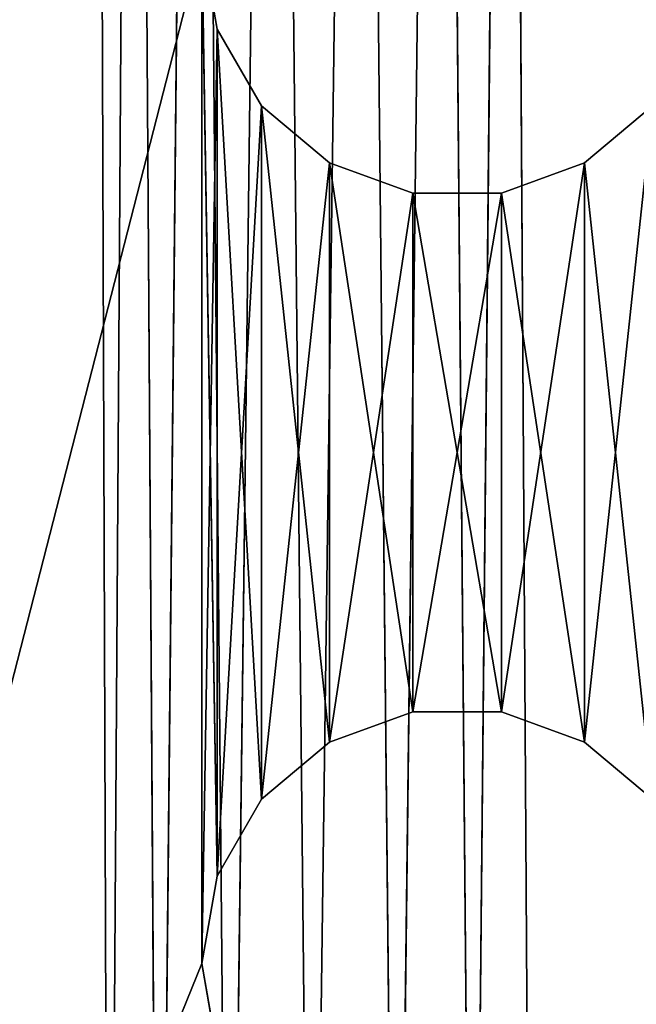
# Model space of a CAD drawing. Extents: x 0.1 to 22, y -6.2 to 5.8.
# Tile 46 of 97: x 14.9 to 16.1, y -2.3 to -0.3. Entities that reach past the tile are written whole.
import ezdxf

# ---------------------------------------------------------------- set-up
doc = ezdxf.new("R2010")
doc.units = 0
doc.header["$LTSCALE"] = 2.54
doc.layers.get('0').update_dxf_attribs({"color": 13, "linetype": 'CONTINUOUS'})

# ---------------------------------------------------------------- blocks, each defined once
blk = doc.blocks.new('GRUPA1_1')
at = {"color": 0}
for p, q in [((15.0495, 3.6639, -8.7904), (15.0765, -3.9867, -8.7904)), ((15.0495, 3.6639, -8.7904), (15.0765, -3.9867, -8.7904)), ((15.0765, -3.9867, -8.7904), (15.1252, 3.5153, -8.7904)), ((15.0765, -3.9867, -8.7904), (15.1252, 3.5153, -8.7904)), ((15.1741, -3.8515, -8.7904), (15.1252, 3.5153, -8.7904)), ((15.1741, -3.8515, -8.7904), (15.1252, 3.5153, -8.7904)), ((15.8596, 3.4768, -8.7904), (15.7896, -3.8067, -8.7904)), ((15.8596, 3.4768, -8.7904), (15.7896, -3.8067, -8.7904)), ((15.9057, -3.9262, -8.7904), (15.8596, 3.4768, -8.7904)), ((15.9057, -3.9262, -8.7904), (15.8596, 3.4768, -8.7904)), ((15.1741, -3.8515, -8.7904), (15.2471, 3.4016, -8.7904)), ((15.1741, -3.8515, -8.7904), (15.2471, 3.4016, -8.7904)), ((15.312, -3.7579, -8.7904), (15.2471, 3.4016, -8.7904)), ((15.312, -3.7579, -8.7904), (15.2471, 3.4016, -8.7904)), ((15.7265, 3.3765, -8.7904), (15.6395, -3.734, -8.7904)), ((15.7265, 3.3765, -8.7904), (15.6395, -3.734, -8.7904)), ((15.7265, 3.3765, -8.7904), (15.7896, -3.8067, -8.7904)), ((15.7265, 3.3765, -8.7904), (15.7896, -3.8067, -8.7904)), ((15.312, -3.7579, -8.7904), (15.4006, 3.3365, -8.7904)), ((15.312, -3.7579, -8.7904), (15.4006, 3.3365, -8.7904)), ((15.4737, -3.7171, -8.7904), (15.4006, 3.3365, -8.7904)), ((15.4737, -3.7171, -8.7904), (15.4006, 3.3365, -8.7904)), ((15.4737, -3.7171, -8.7904), (15.5671, 3.3278, -8.7904)), ((15.4737, -3.7171, -8.7904), (15.5671, 3.3278, -8.7904)), ((15.5671, 3.3278, -8.7904), (15.6395, -3.734, -8.7904)), ((15.5671, 3.3278, -8.7904), (15.6395, -3.734, -8.7904)), ((15.2586, -0.1958, -5.6904), (13.8586, -5.6458, -5.6904)), ((15.2586, -0.1958, -5.6904), (13.8586, -5.6458, -5.6904)), ((15.2586, -0.1958, -5.7904), (13.8586, -5.6458, -5.7904)), ((15.2586, -0.1958, -5.7904), (13.8586, -5.6458, -5.7904)), ((15.2887, -0.3668, -5.6904), (15.2586, -0.1958, -5.6904)), ((15.2586, -0.1958, -5.6904), (15.2586, -2.1958, -5.6904)), ((15.2586, -0.1958, -5.6904), (15.2586, -2.1958, -5.6904)), ((15.2887, -0.3668, -5.7904), (15.2586, -0.1958, -5.6904)), ((15.2887, -0.3668, -5.6904), (15.2586, -0.1958, -5.6904)), ((15.2887, -0.3668, -5.7904), (15.2586, -0.1958, -5.6904)), ((15.2887, -0.3668, -5.7904), (15.2586, -0.1958, -5.7904)), ((15.2586, -0.1958, -5.7904), (15.2586, -2.1958, -5.7904)), ((15.2586, -0.1958, -5.7904), (15.2586, -2.1958, -5.7904)), ((15.2586, -0.1958, -5.7904), (15.2887, -2.0248, -5.7904)), ((15.2586, -0.1958, -5.7904), (15.2887, -2.0248, -5.7904)), ((15.2887, -0.3668, -5.7904), (15.2586, -0.1958, -5.7904)), ((15.2887, -0.3668, -5.6904), (15.2586, -2.1958, -5.6904)), ((15.2887, -0.3668, -5.6904), (15.2586, -2.1958, -5.6904)), ((15.3756, -0.5172, -5.6904), (15.2887, -0.3668, -5.6904)), ((15.2887, -0.3668, -5.6904), (15.2887, -2.0248, -5.6904)), ((15.2887, -0.3668, -5.6904), (15.2887, -2.0248, -5.6904)), ((15.3756, -0.5172, -5.7904), (15.2887, -0.3668, -5.6904)), ((15.3756, -0.5172, -5.6904), (15.2887, -0.3668, -5.6904)), ((15.3756, -0.5172, -5.7904), (15.2887, -0.3668, -5.6904)), ((15.3756, -0.5172, -5.7904), (15.2887, -0.3668, -5.7904)), ((15.2887, -0.3668, -5.7904), (15.2887, -0.3668, -5.6904)), ((15.2887, -0.3668, -5.7904), (15.2887, -0.3668, -5.6904)), ((15.2887, -0.3668, -5.7904), (15.2887, -2.0248, -5.7904)), ((15.2887, -0.3668, -5.7904), (15.2887, -2.0248, -5.7904)), ((15.2887, -0.3668, -5.7904), (15.3756, -1.8744, -5.7904)), ((15.2887, -0.3668, -5.7904), (15.3756, -1.8744, -5.7904)), ((15.3756, -0.5172, -5.7904), (15.2887, -0.3668, -5.7904)), ((15.3756, -0.5172, -5.6904), (15.2887, -2.0248, -5.6904)), ((15.3756, -0.5172, -5.6904), (15.2887, -2.0248, -5.6904)), ((15.5086, -0.6288, -5.6904), (15.3756, -0.5172, -5.6904)), ((15.3756, -0.5172, -5.6904), (15.3756, -1.8744, -5.6904)), ((15.3756, -0.5172, -5.6904), (15.3756, -1.8744, -5.6904)), ((15.5086, -0.6288, -5.7904), (15.3756, -0.5172, -5.6904)), ((15.5086, -0.6288, -5.6904), (15.3756, -0.5172, -5.6904)), ((15.5086, -0.6288, -5.7904), (15.3756, -0.5172, -5.6904)), ((15.5086, -0.6288, -5.7904), (15.3756, -0.5172, -5.7904)), ((15.3756, -0.5172, -5.7904), (15.3756, -0.5172, -5.6904)), ((15.3756, -0.5172, -5.7904), (15.3756, -0.5172, -5.6904)), ((15.3756, -0.5172, -5.7904), (15.3756, -1.8744, -5.7904)), ((15.3756, -0.5172, -5.7904), (15.3756, -1.8744, -5.7904)), ((15.3756, -0.5172, -5.7904), (15.5086, -1.7628, -5.7904)), ((15.3756, -0.5172, -5.7904), (15.5086, -1.7628, -5.7904)), ((15.5086, -0.6288, -5.7904), (15.3756, -0.5172, -5.7904)), ((16.1416, -0.5172, -5.6904), (16.0086, -1.7628, -5.6904)), ((16.1416, -0.5172, -5.6904), (16.0086, -1.7628, -5.6904)), ((16.1416, -0.5172, -5.6904), (16.0086, -0.6288, -5.6904)), ((16.1416, -0.5172, -5.7904), (16.0086, -0.6288, -5.6904)), ((16.1416, -0.5172, -5.6904), (16.0086, -0.6288, -5.6904)), ((16.1416, -0.5172, -5.7904), (16.0086, -0.6288, -5.6904)), ((16.1416, -0.5172, -5.7904), (16.0086, -0.6288, -5.7904)), ((16.1416, -0.5172, -5.7904), (16.0086, -0.6288, -5.7904)), ((15.5086, -0.6288, -5.6904), (15.3756, -1.8744, -5.6904)), ((15.5086, -0.6288, -5.6904), (15.3756, -1.8744, -5.6904)), ((15.6718, -0.6882, -5.6904), (15.5086, -0.6288, -5.6904)), ((15.5086, -0.6288, -5.6904), (15.5086, -1.7628, -5.6904)), ((15.5086, -0.6288, -5.6904), (15.5086, -1.7628, -5.6904)), ((15.6718, -0.6882, -5.7904), (15.5086, -0.6288, -5.6904)), ((15.6718, -0.6882, -5.6904), (15.5086, -0.6288, -5.6904)), ((15.6718, -0.6882, -5.7904), (15.5086, -0.6288, -5.6904)), ((15.6718, -0.6882, -5.7904), (15.5086, -0.6288, -5.7904)), ((15.5086, -0.6288, -5.7904), (15.5086, -0.6288, -5.6904)), ((15.5086, -0.6288, -5.7904), (15.5086, -0.6288, -5.6904)), ((15.5086, -0.6288, -5.7904), (15.5086, -1.7628, -5.7904)), ((15.5086, -0.6288, -5.7904), (15.5086, -1.7628, -5.7904)), ((15.5086, -0.6288, -5.7904), (15.6718, -1.7034, -5.7904)), ((15.5086, -0.6288, -5.7904), (15.6718, -1.7034, -5.7904)), ((15.6718, -0.6882, -5.7904), (15.5086, -0.6288, -5.7904)), ((16.0086, -0.6288, -5.6904), (15.8454, -1.7034, -5.6904)), ((16.0086, -0.6288, -5.6904), (15.8454, -1.7034, -5.6904)), ((16.0086, -0.6288, -5.6904), (15.8454, -0.6882, -5.6904)), ((16.0086, -0.6288, -5.7904), (15.8454, -0.6882, -5.6904)), ((16.0086, -0.6288, -5.6904), (15.8454, -0.6882, -5.6904)), ((16.0086, -0.6288, -5.7904), (15.8454, -0.6882, -5.6904)), ((16.0086, -0.6288, -5.7904), (15.8454, -0.6882, -5.7904)), ((16.0086, -0.6288, -5.7904), (15.8454, -0.6882, -5.7904)), ((16.0086, -0.6288, -5.6904), (16.0086, -1.7628, -5.6904)), ((16.0086, -0.6288, -5.6904), (16.0086, -1.7628, -5.6904)), ((16.0086, -0.6288, -5.7904), (16.0086, -0.6288, -5.6904)), ((16.0086, -0.6288, -5.7904), (16.0086, -0.6288, -5.6904)), ((16.0086, -0.6288, -5.7904), (16.0086, -1.7628, -5.7904)), ((16.0086, -0.6288, -5.7904), (16.0086, -1.7628, -5.7904)), ((16.0086, -0.6288, -5.7904), (16.1416, -1.8744, -5.7904)), ((16.0086, -0.6288, -5.7904), (16.1416, -1.8744, -5.7904)), ((15.6718, -0.6882, -5.6904), (15.5086, -1.7628, -5.6904)), ((15.6718, -0.6882, -5.6904), (15.5086, -1.7628, -5.6904)), ((15.8454, -0.6882, -5.6904), (15.6718, -1.7034, -5.6904)), ((15.8454, -0.6882, -5.6904), (15.6718, -1.7034, -5.6904)), ((15.8454, -0.6882, -5.6904), (15.6718, -0.6882, -5.6904)), ((15.6718, -0.6882, -5.6904), (15.6718, -1.7034, -5.6904)), ((15.6718, -0.6882, -5.6904), (15.6718, -1.7034, -5.6904)), ((15.8454, -0.6882, -5.7904), (15.6718, -0.6882, -5.6904)), ((15.8454, -0.6882, -5.6904), (15.6718, -0.6882, -5.6904)), ((15.8454, -0.6882, -5.7904), (15.6718, -0.6882, -5.6904)), ((15.8454, -0.6882, -5.7904), (15.6718, -0.6882, -5.7904)), ((15.6718, -0.6882, -5.7904), (15.6718, -0.6882, -5.6904)), ((15.6718, -0.6882, -5.7904), (15.6718, -0.6882, -5.6904)), ((15.6718, -0.6882, -5.7904), (15.6718, -1.7034, -5.7904)), ((15.6718, -0.6882, -5.7904), (15.6718, -1.7034, -5.7904)), ((15.6718, -0.6882, -5.7904), (15.8454, -1.7034, -5.7904)), ((15.6718, -0.6882, -5.7904), (15.8454, -1.7034, -5.7904)), ((15.8454, -0.6882, -5.7904), (15.6718, -0.6882, -5.7904)), ((15.8454, -0.6882, -5.6904), (15.8454, -1.7034, -5.6904)), ((15.8454, -0.6882, -5.6904), (15.8454, -1.7034, -5.6904)), ((15.8454, -0.6882, -5.7904), (15.8454, -0.6882, -5.6904)), ((15.8454, -0.6882, -5.7904), (15.8454, -0.6882, -5.6904)), ((15.8454, -0.6882, -5.7904), (15.8454, -1.7034, -5.7904)), ((15.8454, -0.6882, -5.7904), (15.8454, -1.7034, -5.7904)), ((15.8454, -0.6882, -5.7904), (16.0086, -1.7628, -5.7904)), ((15.8454, -0.6882, -5.7904), (16.0086, -1.7628, -5.7904)), ((15.5086, -1.7628, -5.6904), (15.6718, -1.7034, -5.6904)), ((15.5086, -1.7628, -5.7904), (15.6718, -1.7034, -5.6904)), ((15.5086, -1.7628, -5.6904), (15.6718, -1.7034, -5.6904)), ((15.5086, -1.7628, -5.7904), (15.6718, -1.7034, -5.6904)), ((15.5086, -1.7628, -5.7904), (15.6718, -1.7034, -5.7904)), ((15.5086, -1.7628, -5.7904), (15.6718, -1.7034, -5.7904)), ((15.6718, -1.7034, -5.6904), (15.8454, -1.7034, -5.6904)), ((15.6718, -1.7034, -5.7904), (15.6718, -1.7034, -5.6904)), ((15.6718, -1.7034, -5.7904), (15.6718, -1.7034, -5.6904)), ((15.6718, -1.7034, -5.7904), (15.8454, -1.7034, -5.6904)), ((15.6718, -1.7034, -5.6904), (15.8454, -1.7034, -5.6904)), ((15.6718, -1.7034, -5.7904), (15.8454, -1.7034, -5.6904)), ((15.6718, -1.7034, -5.7904), (15.8454, -1.7034, -5.7904)), ((15.6718, -1.7034, -5.7904), (15.8454, -1.7034, -5.7904)), ((15.8454, -1.7034, -5.6904), (16.0086, -1.7628, -5.6904)), ((15.8454, -1.7034, -5.7904), (15.8454, -1.7034, -5.6904)), ((15.8454, -1.7034, -5.7904), (15.8454, -1.7034, -5.6904)), ((15.8454, -1.7034, -5.7904), (16.0086, -1.7628, -5.6904)), ((15.8454, -1.7034, -5.6904), (16.0086, -1.7628, -5.6904)), ((15.8454, -1.7034, -5.7904), (16.0086, -1.7628, -5.6904)), ((15.8454, -1.7034, -5.7904), (16.0086, -1.7628, -5.7904)), ((15.8454, -1.7034, -5.7904), (16.0086, -1.7628, -5.7904)), ((15.3756, -1.8744, -5.6904), (15.5086, -1.7628, -5.6904)), ((15.3756, -1.8744, -5.7904), (15.5086, -1.7628, -5.6904)), ((15.3756, -1.8744, -5.6904), (15.5086, -1.7628, -5.6904)), ((15.3756, -1.8744, -5.7904), (15.5086, -1.7628, -5.6904)), ((15.3756, -1.8744, -5.7904), (15.5086, -1.7628, -5.7904)), ((15.3756, -1.8744, -5.7904), (15.5086, -1.7628, -5.7904)), ((15.5086, -1.7628, -5.7904), (15.5086, -1.7628, -5.6904)), ((15.5086, -1.7628, -5.7904), (15.5086, -1.7628, -5.6904)), ((16.0086, -1.7628, -5.6904), (16.1416, -1.8744, -5.6904)), ((16.0086, -1.7628, -5.7904), (16.0086, -1.7628, -5.6904)), ((16.0086, -1.7628, -5.7904), (16.0086, -1.7628, -5.6904)), ((16.0086, -1.7628, -5.7904), (16.1416, -1.8744, -5.6904)), ((16.0086, -1.7628, -5.6904), (16.1416, -1.8744, -5.6904)), ((16.0086, -1.7628, -5.7904), (16.1416, -1.8744, -5.6904)), ((16.0086, -1.7628, -5.7904), (16.1416, -1.8744, -5.7904)), ((16.0086, -1.7628, -5.7904), (16.1416, -1.8744, -5.7904)), ((15.2887, -2.0248, -5.6904), (15.3756, -1.8744, -5.6904)), ((15.2887, -2.0248, -5.7904), (15.3756, -1.8744, -5.6904)), ((15.2887, -2.0248, -5.6904), (15.3756, -1.8744, -5.6904)), ((15.2887, -2.0248, -5.7904), (15.3756, -1.8744, -5.6904)), ((15.2887, -2.0248, -5.7904), (15.3756, -1.8744, -5.7904)), ((15.2887, -2.0248, -5.7904), (15.3756, -1.8744, -5.7904)), ((15.3756, -1.8744, -5.7904), (15.3756, -1.8744, -5.6904)), ((15.3756, -1.8744, -5.7904), (15.3756, -1.8744, -5.6904)), ((15.2586, -2.1958, -5.6904), (15.2887, -2.0248, -5.6904)), ((15.2586, -2.1958, -5.7904), (15.2887, -2.0248, -5.6904)), ((15.2586, -2.1958, -5.6904), (15.2887, -2.0248, -5.6904)), ((15.2586, -2.1958, -5.7904), (15.2887, -2.0248, -5.6904)), ((15.2586, -2.1958, -5.7904), (15.2887, -2.0248, -5.7904)), ((15.2586, -2.1958, -5.7904), (15.2887, -2.0248, -5.7904)), ((15.2887, -2.0248, -5.7904), (15.2887, -2.0248, -5.6904)), ((15.2887, -2.0248, -5.7904), (15.2887, -2.0248, -5.6904)), ((13.8586, -5.6458, -5.6904), (15.2586, -2.1958, -5.6904)), ((13.8586, -5.6458, -5.6904), (15.2586, -2.1958, -5.6904)), ((15.2586, -2.1958, -5.7904), (13.8586, -5.6458, -5.7904)), ((15.2586, -2.1958, -5.7904), (13.8586, -5.6458, -5.7904)), ((15.2887, -2.3668, -5.6904), (15.2586, -2.1958, -5.6904)), ((15.2887, -2.3668, -5.7904), (15.2586, -2.1958, -5.6904)), ((15.2887, -2.3668, -5.6904), (15.2586, -2.1958, -5.6904)), ((15.2887, -2.3668, -5.7904), (15.2586, -2.1958, -5.6904)), ((15.2887, -2.3668, -5.7904), (15.2586, -2.1958, -5.7904)), ((15.2586, -2.1958, -5.7904), (15.2586, -2.1958, -5.6904)), ((15.2586, -2.1958, -5.7904), (15.2586, -2.1958, -5.6904)), ((15.2887, -2.3668, -5.7904), (15.2586, -2.1958, -5.7904))]:
    blk.add_line(p, q, dxfattribs=at)
at = {"color": 9}
mesh = blk.add_polyface(dxfattribs=at)
corners = [(15.0495, 3.6639, -8.7904), (13.7086, -5.9958, -8.7904), (13.7086, 5.6042, -8.7904)]
mesh.append_faces([[corners[k] for k in face] for face in [(0, 1, 2)]], dxfattribs={"color": 9})
mesh = blk.add_polyface(dxfattribs=at)
corners = [(21.6586, 5.3542, -8.6904), (13.8586, -5.7458, -8.6904), (21.6586, -5.7458, -8.6904)]
mesh.append_faces([[corners[k] for k in face] for face in [(0, 1, 2)]], dxfattribs={"color": 9})
mesh = blk.add_polyface(dxfattribs=at)
corners = [(21.6586, 5.3542, -8.6904), (13.8586, 5.3542, -8.6904), (13.8586, -5.7458, -8.6904)]
mesh.append_faces([[corners[k] for k in face] for face in [(0, 1, 2)]], dxfattribs={"color": 9})
mesh = blk.add_polyface(dxfattribs=at)
corners = [(15.2586, -0.1958, -5.6904), (13.8586, 5.2542, -5.6904), (13.8586, -5.6458, -5.6904)]
mesh.append_faces([[corners[k] for k in face] for face in [(0, 1, 2)]], dxfattribs={"color": 9})
mesh = blk.add_polyface(dxfattribs=at)
corners = [(15.2586, -0.1958, -5.7904), (13.8586, -5.6458, -5.7904), (13.8586, 5.2542, -5.7904)]
mesh.append_faces([[corners[k] for k in face] for face in [(0, 1, 2)]], dxfattribs={"color": 9})
mesh = blk.add_polyface(dxfattribs=at)
corners = [(15.0765, -3.9867, -8.7904), (13.7086, -5.9958, -8.7904), (15.0495, 3.6639, -8.7904)]
mesh.append_faces([[corners[k] for k in face] for face in [(0, 1, 2)]], dxfattribs={"color": 9})
mesh = blk.add_polyface(dxfattribs=at)
corners = [(15.1252, 3.5153, -8.7904), (15.0765, -3.9867, -8.7904), (15.0495, 3.6639, -8.7904)]
mesh.append_faces([[corners[k] for k in face] for face in [(0, 1, 2)]], dxfattribs={"color": 9})
mesh = blk.add_polyface(dxfattribs=at)
corners = [(15.1741, -3.8515, -8.7904), (15.0765, -3.9867, -8.7904), (15.1252, 3.5153, -8.7904)]
mesh.append_faces([[corners[k] for k in face] for face in [(0, 1, 2)]], dxfattribs={"color": 9})
mesh = blk.add_polyface(dxfattribs=at)
corners = [(15.2471, 3.4016, -8.7904), (15.1741, -3.8515, -8.7904), (15.1252, 3.5153, -8.7904)]
mesh.append_faces([[corners[k] for k in face] for face in [(0, 1, 2)]], dxfattribs={"color": 9})
mesh = blk.add_polyface(dxfattribs=at)
corners = [(19.6715, -3.8541, -8.7904), (15.8596, 3.4768, -8.7904), (19.6206, 3.5216, -8.7904)]
mesh.append_faces([[corners[k] for k in face] for face in [(0, 1, 2)]], dxfattribs={"color": 9})
mesh = blk.add_polyface(dxfattribs=at)
corners = [(15.8596, 3.4768, -8.7904), (15.7896, -3.8067, -8.7904), (15.7265, 3.3765, -8.7904)]
mesh.append_faces([[corners[k] for k in face] for face in [(0, 1, 2)]], dxfattribs={"color": 9})
mesh = blk.add_polyface(dxfattribs=at)
corners = [(15.9057, -3.9262, -8.7904), (15.7896, -3.8067, -8.7904), (15.8596, 3.4768, -8.7904)]
mesh.append_faces([[corners[k] for k in face] for face in [(0, 1, 2)]], dxfattribs={"color": 9})
mesh = blk.add_polyface(dxfattribs=at)
corners = [(19.6715, -3.8541, -8.7904), (15.9057, -3.9262, -8.7904), (15.8596, 3.4768, -8.7904)]
mesh.append_faces([[corners[k] for k in face] for face in [(0, 1, 2)]], dxfattribs={"color": 9})
mesh = blk.add_polyface(dxfattribs=at)
corners = [(15.312, -3.7579, -8.7904), (15.1741, -3.8515, -8.7904), (15.2471, 3.4016, -8.7904)]
mesh.append_faces([[corners[k] for k in face] for face in [(0, 1, 2)]], dxfattribs={"color": 9})
mesh = blk.add_polyface(dxfattribs=at)
corners = [(15.4006, 3.3365, -8.7904), (15.312, -3.7579, -8.7904), (15.2471, 3.4016, -8.7904)]
mesh.append_faces([[corners[k] for k in face] for face in [(0, 1, 2)]], dxfattribs={"color": 9})
mesh = blk.add_polyface(dxfattribs=at)
corners = [(15.7265, 3.3765, -8.7904), (15.6395, -3.734, -8.7904), (15.5671, 3.3278, -8.7904)]
mesh.append_faces([[corners[k] for k in face] for face in [(0, 1, 2)]], dxfattribs={"color": 9})
mesh = blk.add_polyface(dxfattribs=at)
corners = [(15.7896, -3.8067, -8.7904), (15.6395, -3.734, -8.7904), (15.7265, 3.3765, -8.7904)]
mesh.append_faces([[corners[k] for k in face] for face in [(0, 1, 2)]], dxfattribs={"color": 9})
mesh = blk.add_polyface(dxfattribs=at)
corners = [(15.4737, -3.7171, -8.7904), (15.312, -3.7579, -8.7904), (15.4006, 3.3365, -8.7904)]
mesh.append_faces([[corners[k] for k in face] for face in [(0, 1, 2)]], dxfattribs={"color": 9})
mesh = blk.add_polyface(dxfattribs=at)
corners = [(15.5671, 3.3278, -8.7904), (15.4737, -3.7171, -8.7904), (15.4006, 3.3365, -8.7904)]
mesh.append_faces([[corners[k] for k in face] for face in [(0, 1, 2)]], dxfattribs={"color": 9})
mesh = blk.add_polyface(dxfattribs=at)
corners = [(15.6395, -3.734, -8.7904), (15.4737, -3.7171, -8.7904), (15.5671, 3.3278, -8.7904)]
mesh.append_faces([[corners[k] for k in face] for face in [(0, 1, 2)]], dxfattribs={"color": 9})
mesh = blk.add_polyface(dxfattribs=at)
corners = [(15.2586, -0.1958, -5.6904), (13.8586, -5.6458, -5.6904), (15.2586, -2.1958, -5.6904)]
mesh.append_faces([[corners[k] for k in face] for face in [(0, 1, 2)]], dxfattribs={"color": 9})
mesh = blk.add_polyface(dxfattribs=at)
corners = [(15.2586, -2.1958, -5.7904), (13.8586, -5.6458, -5.7904), (15.2586, -0.1958, -5.7904)]
mesh.append_faces([[corners[k] for k in face] for face in [(0, 1, 2)]], dxfattribs={"color": 9})
mesh = blk.add_polyface(dxfattribs=at)
corners = [(15.2887, -0.3668, -5.6904), (15.2586, -0.1958, -5.6904), (15.2586, -2.1958, -5.6904)]
mesh.append_faces([[corners[k] for k in face] for face in [(0, 1, 2)]], dxfattribs={"color": 9})
mesh = blk.add_polyface(dxfattribs=at)
corners = [(15.2586, -0.1958, -5.6904), (15.2887, -0.3668, -5.6904), (15.2887, -0.3668, -5.7904)]
mesh.append_faces([[corners[k] for k in face] for face in [(0, 1, 2)]], dxfattribs={"color": 9})
mesh = blk.add_polyface(dxfattribs=at)
corners = [(15.2586, -0.1958, -5.6904), (15.2887, -0.3668, -5.7904), (15.2586, -0.1958, -5.7904)]
mesh.append_faces([[corners[k] for k in face] for face in [(0, 1, 2)]], dxfattribs={"color": 9})
mesh = blk.add_polyface(dxfattribs=at)
corners = [(15.2887, -2.0248, -5.7904), (15.2586, -2.1958, -5.7904), (15.2586, -0.1958, -5.7904)]
mesh.append_faces([[corners[k] for k in face] for face in [(0, 1, 2)]], dxfattribs={"color": 9})
mesh = blk.add_polyface(dxfattribs=at)
corners = [(15.2887, -2.0248, -5.7904), (15.2586, -0.1958, -5.7904), (15.2887, -0.3668, -5.7904)]
mesh.append_faces([[corners[k] for k in face] for face in [(0, 1, 2)]], dxfattribs={"color": 9})
mesh = blk.add_polyface(dxfattribs=at)
corners = [(15.2887, -0.3668, -5.6904), (15.2586, -2.1958, -5.6904), (15.2887, -2.0248, -5.6904)]
mesh.append_faces([[corners[k] for k in face] for face in [(0, 1, 2)]], dxfattribs={"color": 9})
mesh = blk.add_polyface(dxfattribs=at)
corners = [(15.3756, -0.5172, -5.6904), (15.2887, -0.3668, -5.6904), (15.2887, -2.0248, -5.6904)]
mesh.append_faces([[corners[k] for k in face] for face in [(0, 1, 2)]], dxfattribs={"color": 9})
mesh = blk.add_polyface(dxfattribs=at)
corners = [(15.2887, -0.3668, -5.6904), (15.3756, -0.5172, -5.6904), (15.3756, -0.5172, -5.7904)]
mesh.append_faces([[corners[k] for k in face] for face in [(0, 1, 2)]], dxfattribs={"color": 9})
mesh = blk.add_polyface(dxfattribs=at)
corners = [(15.2887, -0.3668, -5.6904), (15.3756, -0.5172, -5.7904), (15.2887, -0.3668, -5.7904)]
mesh.append_faces([[corners[k] for k in face] for face in [(0, 1, 2)]], dxfattribs={"color": 9})
mesh = blk.add_polyface(dxfattribs=at)
corners = [(15.3756, -1.8744, -5.7904), (15.2887, -2.0248, -5.7904), (15.2887, -0.3668, -5.7904)]
mesh.append_faces([[corners[k] for k in face] for face in [(0, 1, 2)]], dxfattribs={"color": 9})
mesh = blk.add_polyface(dxfattribs=at)
corners = [(15.3756, -1.8744, -5.7904), (15.2887, -0.3668, -5.7904), (15.3756, -0.5172, -5.7904)]
mesh.append_faces([[corners[k] for k in face] for face in [(0, 1, 2)]], dxfattribs={"color": 9})
mesh = blk.add_polyface(dxfattribs=at)
corners = [(15.3756, -0.5172, -5.6904), (15.2887, -2.0248, -5.6904), (15.3756, -1.8744, -5.6904)]
mesh.append_faces([[corners[k] for k in face] for face in [(0, 1, 2)]], dxfattribs={"color": 9})
mesh = blk.add_polyface(dxfattribs=at)
corners = [(15.5086, -0.6288, -5.6904), (15.3756, -0.5172, -5.6904), (15.3756, -1.8744, -5.6904)]
mesh.append_faces([[corners[k] for k in face] for face in [(0, 1, 2)]], dxfattribs={"color": 9})
mesh = blk.add_polyface(dxfattribs=at)
corners = [(15.5086, -0.6288, -5.6904), (15.5086, -0.6288, -5.7904), (15.3756, -0.5172, -5.6904)]
mesh.append_faces([[corners[k] for k in face] for face in [(0, 1, 2)]], dxfattribs={"color": 9})
mesh = blk.add_polyface(dxfattribs=at)
corners = [(15.3756, -0.5172, -5.6904), (15.5086, -0.6288, -5.7904), (15.3756, -0.5172, -5.7904)]
mesh.append_faces([[corners[k] for k in face] for face in [(0, 1, 2)]], dxfattribs={"color": 9})
mesh = blk.add_polyface(dxfattribs=at)
corners = [(15.5086, -1.7628, -5.7904), (15.3756, -1.8744, -5.7904), (15.3756, -0.5172, -5.7904)]
mesh.append_faces([[corners[k] for k in face] for face in [(0, 1, 2)]], dxfattribs={"color": 9})
mesh = blk.add_polyface(dxfattribs=at)
corners = [(15.5086, -1.7628, -5.7904), (15.3756, -0.5172, -5.7904), (15.5086, -0.6288, -5.7904)]
mesh.append_faces([[corners[k] for k in face] for face in [(0, 1, 2)]], dxfattribs={"color": 9})
mesh = blk.add_polyface(dxfattribs=at)
corners = [(16.1416, -0.5172, -5.6904), (16.0086, -1.7628, -5.6904), (16.1416, -1.8744, -5.6904)]
mesh.append_faces([[corners[k] for k in face] for face in [(0, 1, 2)]], dxfattribs={"color": 9})
mesh = blk.add_polyface(dxfattribs=at)
corners = [(16.1416, -0.5172, -5.6904), (16.0086, -0.6288, -5.6904), (16.0086, -1.7628, -5.6904)]
mesh.append_faces([[corners[k] for k in face] for face in [(0, 1, 2)]], dxfattribs={"color": 9})
mesh = blk.add_polyface(dxfattribs=at)
corners = [(16.1416, -0.5172, -5.6904), (16.1416, -0.5172, -5.7904), (16.0086, -0.6288, -5.6904)]
mesh.append_faces([[corners[k] for k in face] for face in [(0, 1, 2)]], dxfattribs={"color": 9})
mesh = blk.add_polyface(dxfattribs=at)
corners = [(16.0086, -0.6288, -5.6904), (16.1416, -0.5172, -5.7904), (16.0086, -0.6288, -5.7904)]
mesh.append_faces([[corners[k] for k in face] for face in [(0, 1, 2)]], dxfattribs={"color": 9})
mesh = blk.add_polyface(dxfattribs=at)
corners = [(16.1416, -1.8744, -5.7904), (16.0086, -0.6288, -5.7904), (16.1416, -0.5172, -5.7904)]
mesh.append_faces([[corners[k] for k in face] for face in [(0, 1, 2)]], dxfattribs={"color": 9})
mesh = blk.add_polyface(dxfattribs=at)
corners = [(15.5086, -0.6288, -5.6904), (15.3756, -1.8744, -5.6904), (15.5086, -1.7628, -5.6904)]
mesh.append_faces([[corners[k] for k in face] for face in [(0, 1, 2)]], dxfattribs={"color": 9})
mesh = blk.add_polyface(dxfattribs=at)
corners = [(15.6718, -0.6882, -5.6904), (15.5086, -0.6288, -5.6904), (15.5086, -1.7628, -5.6904)]
mesh.append_faces([[corners[k] for k in face] for face in [(0, 1, 2)]], dxfattribs={"color": 9})
mesh = blk.add_polyface(dxfattribs=at)
corners = [(15.6718, -0.6882, -5.6904), (15.6718, -0.6882, -5.7904), (15.5086, -0.6288, -5.6904)]
mesh.append_faces([[corners[k] for k in face] for face in [(0, 1, 2)]], dxfattribs={"color": 9})
mesh = blk.add_polyface(dxfattribs=at)
corners = [(15.5086, -0.6288, -5.6904), (15.6718, -0.6882, -5.7904), (15.5086, -0.6288, -5.7904)]
mesh.append_faces([[corners[k] for k in face] for face in [(0, 1, 2)]], dxfattribs={"color": 9})
mesh = blk.add_polyface(dxfattribs=at)
corners = [(15.6718, -1.7034, -5.7904), (15.5086, -1.7628, -5.7904), (15.5086, -0.6288, -5.7904)]
mesh.append_faces([[corners[k] for k in face] for face in [(0, 1, 2)]], dxfattribs={"color": 9})
mesh = blk.add_polyface(dxfattribs=at)
corners = [(15.6718, -1.7034, -5.7904), (15.5086, -0.6288, -5.7904), (15.6718, -0.6882, -5.7904)]
mesh.append_faces([[corners[k] for k in face] for face in [(0, 1, 2)]], dxfattribs={"color": 9})
mesh = blk.add_polyface(dxfattribs=at)
corners = [(16.0086, -0.6288, -5.6904), (15.8454, -1.7034, -5.6904), (16.0086, -1.7628, -5.6904)]
mesh.append_faces([[corners[k] for k in face] for face in [(0, 1, 2)]], dxfattribs={"color": 9})
mesh = blk.add_polyface(dxfattribs=at)
corners = [(16.0086, -0.6288, -5.6904), (15.8454, -0.6882, -5.6904), (15.8454, -1.7034, -5.6904)]
mesh.append_faces([[corners[k] for k in face] for face in [(0, 1, 2)]], dxfattribs={"color": 9})
mesh = blk.add_polyface(dxfattribs=at)
corners = [(16.0086, -0.6288, -5.6904), (16.0086, -0.6288, -5.7904), (15.8454, -0.6882, -5.6904)]
mesh.append_faces([[corners[k] for k in face] for face in [(0, 1, 2)]], dxfattribs={"color": 9})
mesh = blk.add_polyface(dxfattribs=at)
corners = [(15.8454, -0.6882, -5.6904), (16.0086, -0.6288, -5.7904), (15.8454, -0.6882, -5.7904)]
mesh.append_faces([[corners[k] for k in face] for face in [(0, 1, 2)]], dxfattribs={"color": 9})
mesh = blk.add_polyface(dxfattribs=at)
corners = [(16.0086, -1.7628, -5.7904), (15.8454, -0.6882, -5.7904), (16.0086, -0.6288, -5.7904)]
mesh.append_faces([[corners[k] for k in face] for face in [(0, 1, 2)]], dxfattribs={"color": 9})
mesh = blk.add_polyface(dxfattribs=at)
corners = [(16.1416, -1.8744, -5.7904), (16.0086, -1.7628, -5.7904), (16.0086, -0.6288, -5.7904)]
mesh.append_faces([[corners[k] for k in face] for face in [(0, 1, 2)]], dxfattribs={"color": 9})
mesh = blk.add_polyface(dxfattribs=at)
corners = [(15.6718, -0.6882, -5.6904), (15.5086, -1.7628, -5.6904), (15.6718, -1.7034, -5.6904)]
mesh.append_faces([[corners[k] for k in face] for face in [(0, 1, 2)]], dxfattribs={"color": 9})
mesh = blk.add_polyface(dxfattribs=at)
corners = [(15.8454, -0.6882, -5.6904), (15.6718, -1.7034, -5.6904), (15.8454, -1.7034, -5.6904)]
mesh.append_faces([[corners[k] for k in face] for face in [(0, 1, 2)]], dxfattribs={"color": 9})
mesh = blk.add_polyface(dxfattribs=at)
corners = [(15.8454, -0.6882, -5.6904), (15.6718, -0.6882, -5.6904), (15.6718, -1.7034, -5.6904)]
mesh.append_faces([[corners[k] for k in face] for face in [(0, 1, 2)]], dxfattribs={"color": 9})
mesh = blk.add_polyface(dxfattribs=at)
corners = [(15.8454, -0.6882, -5.6904), (15.8454, -0.6882, -5.7904), (15.6718, -0.6882, -5.6904)]
mesh.append_faces([[corners[k] for k in face] for face in [(0, 1, 2)]], dxfattribs={"color": 9})
mesh = blk.add_polyface(dxfattribs=at)
corners = [(15.6718, -0.6882, -5.6904), (15.8454, -0.6882, -5.7904), (15.6718, -0.6882, -5.7904)]
mesh.append_faces([[corners[k] for k in face] for face in [(0, 1, 2)]], dxfattribs={"color": 9})
mesh = blk.add_polyface(dxfattribs=at)
corners = [(15.8454, -1.7034, -5.7904), (15.6718, -1.7034, -5.7904), (15.6718, -0.6882, -5.7904)]
mesh.append_faces([[corners[k] for k in face] for face in [(0, 1, 2)]], dxfattribs={"color": 9})
mesh = blk.add_polyface(dxfattribs=at)
corners = [(15.8454, -1.7034, -5.7904), (15.6718, -0.6882, -5.7904), (15.8454, -0.6882, -5.7904)]
mesh.append_faces([[corners[k] for k in face] for face in [(0, 1, 2)]], dxfattribs={"color": 9})
mesh = blk.add_polyface(dxfattribs=at)
corners = [(16.0086, -1.7628, -5.7904), (15.8454, -1.7034, -5.7904), (15.8454, -0.6882, -5.7904)]
mesh.append_faces([[corners[k] for k in face] for face in [(0, 1, 2)]], dxfattribs={"color": 9})
mesh = blk.add_polyface(dxfattribs=at)
corners = [(15.5086, -1.7628, -5.6904), (15.5086, -1.7628, -5.7904), (15.6718, -1.7034, -5.6904)]
mesh.append_faces([[corners[k] for k in face] for face in [(0, 1, 2)]], dxfattribs={"color": 9})
mesh = blk.add_polyface(dxfattribs=at)
corners = [(15.6718, -1.7034, -5.6904), (15.5086, -1.7628, -5.7904), (15.6718, -1.7034, -5.7904)]
mesh.append_faces([[corners[k] for k in face] for face in [(0, 1, 2)]], dxfattribs={"color": 9})
mesh = blk.add_polyface(dxfattribs=at)
corners = [(15.6718, -1.7034, -5.6904), (15.6718, -1.7034, -5.7904), (15.8454, -1.7034, -5.6904)]
mesh.append_faces([[corners[k] for k in face] for face in [(0, 1, 2)]], dxfattribs={"color": 9})
mesh = blk.add_polyface(dxfattribs=at)
corners = [(15.8454, -1.7034, -5.6904), (15.6718, -1.7034, -5.7904), (15.8454, -1.7034, -5.7904)]
mesh.append_faces([[corners[k] for k in face] for face in [(0, 1, 2)]], dxfattribs={"color": 9})
mesh = blk.add_polyface(dxfattribs=at)
corners = [(15.8454, -1.7034, -5.6904), (15.8454, -1.7034, -5.7904), (16.0086, -1.7628, -5.6904)]
mesh.append_faces([[corners[k] for k in face] for face in [(0, 1, 2)]], dxfattribs={"color": 9})
mesh = blk.add_polyface(dxfattribs=at)
corners = [(16.0086, -1.7628, -5.6904), (15.8454, -1.7034, -5.7904), (16.0086, -1.7628, -5.7904)]
mesh.append_faces([[corners[k] for k in face] for face in [(0, 1, 2)]], dxfattribs={"color": 9})
mesh = blk.add_polyface(dxfattribs=at)
corners = [(15.3756, -1.8744, -5.6904), (15.3756, -1.8744, -5.7904), (15.5086, -1.7628, -5.6904)]
mesh.append_faces([[corners[k] for k in face] for face in [(0, 1, 2)]], dxfattribs={"color": 9})
mesh = blk.add_polyface(dxfattribs=at)
corners = [(15.5086, -1.7628, -5.6904), (15.3756, -1.8744, -5.7904), (15.5086, -1.7628, -5.7904)]
mesh.append_faces([[corners[k] for k in face] for face in [(0, 1, 2)]], dxfattribs={"color": 9})
mesh = blk.add_polyface(dxfattribs=at)
corners = [(16.0086, -1.7628, -5.6904), (16.0086, -1.7628, -5.7904), (16.1416, -1.8744, -5.6904)]
mesh.append_faces([[corners[k] for k in face] for face in [(0, 1, 2)]], dxfattribs={"color": 9})
mesh = blk.add_polyface(dxfattribs=at)
corners = [(16.1416, -1.8744, -5.6904), (16.0086, -1.7628, -5.7904), (16.1416, -1.8744, -5.7904)]
mesh.append_faces([[corners[k] for k in face] for face in [(0, 1, 2)]], dxfattribs={"color": 9})
mesh = blk.add_polyface(dxfattribs=at)
corners = [(15.3756, -1.8744, -5.6904), (15.2887, -2.0248, -5.6904), (15.2887, -2.0248, -5.7904)]
mesh.append_faces([[corners[k] for k in face] for face in [(0, 1, 2)]], dxfattribs={"color": 9})
mesh = blk.add_polyface(dxfattribs=at)
corners = [(15.3756, -1.8744, -5.6904), (15.2887, -2.0248, -5.7904), (15.3756, -1.8744, -5.7904)]
mesh.append_faces([[corners[k] for k in face] for face in [(0, 1, 2)]], dxfattribs={"color": 9})
mesh = blk.add_polyface(dxfattribs=at)
corners = [(15.2887, -2.0248, -5.6904), (15.2586, -2.1958, -5.6904), (15.2586, -2.1958, -5.7904)]
mesh.append_faces([[corners[k] for k in face] for face in [(0, 1, 2)]], dxfattribs={"color": 9})
mesh = blk.add_polyface(dxfattribs=at)
corners = [(15.2887, -2.0248, -5.6904), (15.2586, -2.1958, -5.7904), (15.2887, -2.0248, -5.7904)]
mesh.append_faces([[corners[k] for k in face] for face in [(0, 1, 2)]], dxfattribs={"color": 9})
mesh = blk.add_polyface(dxfattribs=at)
corners = [(15.2887, -2.3668, -5.6904), (15.2586, -2.1958, -5.6904), (13.8586, -5.6458, -5.6904)]
mesh.append_faces([[corners[k] for k in face] for face in [(0, 1, 2)]], dxfattribs={"color": 9})
mesh = blk.add_polyface(dxfattribs=at)
corners = [(15.2887, -2.3668, -5.7904), (13.8586, -5.6458, -5.7904), (15.2586, -2.1958, -5.7904)]
mesh.append_faces([[corners[k] for k in face] for face in [(0, 1, 2)]], dxfattribs={"color": 9})
mesh = blk.add_polyface(dxfattribs=at)
corners = [(15.2586, -2.1958, -5.6904), (15.2887, -2.3668, -5.6904), (15.2887, -2.3668, -5.7904)]
mesh.append_faces([[corners[k] for k in face] for face in [(0, 1, 2)]], dxfattribs={"color": 9})
mesh = blk.add_polyface(dxfattribs=at)
corners = [(15.2586, -2.1958, -5.6904), (15.2887, -2.3668, -5.7904), (15.2586, -2.1958, -5.7904)]
mesh.append_faces([[corners[k] for k in face] for face in [(0, 1, 2)]], dxfattribs={"color": 9})
blk = doc.blocks.new('GRUPA0_1')
at = {"color": 0}
blk.add_blockref('GRUPA1_1', (0, 0), dxfattribs=at)

msp = doc.modelspace()

# ---------------------------------------------------------------- block references
at = {"color": 0}
msp.add_blockref('GRUPA0_1', (0, 0), dxfattribs=at)

doc.saveas('drawing.dxf')
